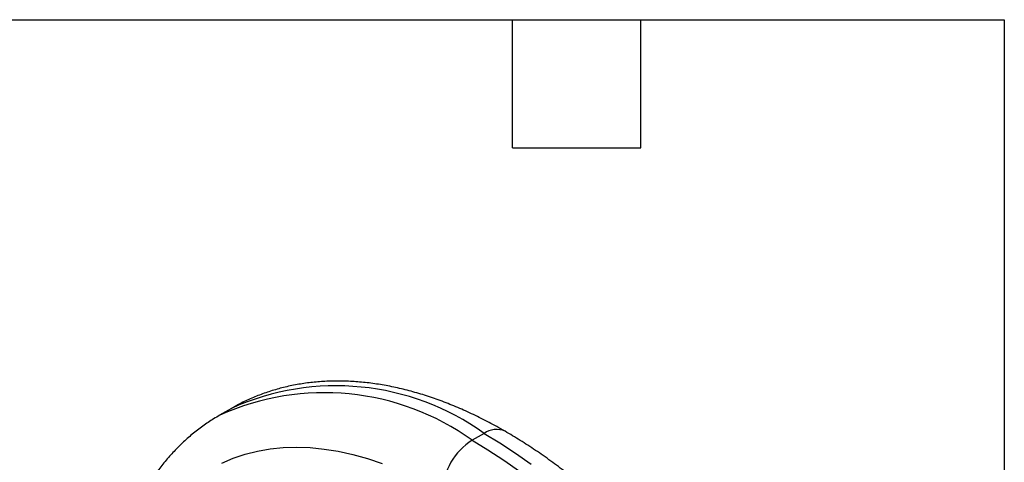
# Model space of a CAD drawing. Header units: millimetres. Extents: x 3 to 137, y 3 to 105.
# Tile 16 of 16: x 107 to 137, y 92 to 105. Entities that reach past the tile are written whole.
import ezdxf

# ---------------------------------------------------------------- set-up
doc = ezdxf.new("R2010")
doc.units = ezdxf.units.MM
doc.header["$LTSCALE"] = 0.5
doc.linetypes.add('SLD-Solid', pattern=[0])
doc.layers.add('TEXT', color=140, linetype='SLD-Solid', lineweight=25)

msp = doc.modelspace()

# ---------------------------------------------------------------- linework, layer by layer
for p, q in [((113.574, 93.225), (113.221, 93.021)), ((121.074, 92.482), (120.72, 92.278))]:
    msp.add_line(p, q)
at = {"flags": 128}
for points in [[(121.074, 92.482), (121.543, 92.199), (122.011, 91.893), (122.478, 91.564)], [(120.72, 92.278), (121.189, 91.995), (121.658, 91.689), (122.124, 91.36)], [(113.286, 91.598), (113.625, 91.743), (113.977, 91.862), (114.342, 91.954), (114.718, 92.02), (115.105, 92.06), (115.502, 92.072), (115.909, 92.058), (116.324, 92.017), (116.746, 91.949), (117.176, 91.855), (117.61, 91.734), (118.05, 91.587)]]:
    msp.add_lwpolyline(points, dxfattribs=at)
for centre, radius, start, end in [((116.681, 86.357), 7.538, 54.3521, 114.3374), ((116.326, 86.151), 7.54, 54.3574, 114.2764), ((121.441, 91.96), 0.638, 66.1917, 125.1246), ((121.742, 90.668), 1.907, 122.3869, 177.6131)]:
    msp.add_arc(centre, radius, start, end)
for points, knots in [([(121.699, 92.544), (121.617, 92.591), (121.381, 92.725), (120.991, 92.93), (120.526, 93.151), (120.062, 93.348), (119.598, 93.522), (119.136, 93.671), (118.677, 93.795), (118.221, 93.895), (117.77, 93.969), (117.324, 94.017), (116.886, 94.039), (116.455, 94.036), (116.033, 94.007), (115.621, 93.953), (115.219, 93.874), (114.829, 93.77), (114.451, 93.643), (114.086, 93.491), (113.796, 93.352), (113.633, 93.256), (113.582, 93.226)], [0, 0, 0, 0, 0.0288019, 0.0830259, 0.1372753, 0.1915048, 0.245684, 0.299776, 0.3537379, 0.4075212, 0.4610746, 0.5143468, 0.5672902, 0.6198654, 0.6720453, 0.7238182, 0.7751905, 0.8261868, 0.8768492, 0.9272353, 0.9774152, 1, 1, 1, 1]), ([(113.229, 93.022), (113.166, 92.986), (112.991, 92.887), (112.716, 92.698), (112.405, 92.459), (112.11, 92.197), (111.83, 91.914), (111.565, 91.61), (111.317, 91.286), (111.085, 90.942), (110.87, 90.578), (110.673, 90.196), (110.493, 89.794), (110.332, 89.375), (110.19, 88.938), (110.067, 88.485), (109.964, 88.017), (109.88, 87.534), (109.816, 87.038), (109.773, 86.53), (109.749, 86.011), (109.745, 85.481), (109.761, 84.943), (109.797, 84.396), (109.852, 83.843), (109.926, 83.283), (110.019, 82.719), (110.131, 82.15), (110.262, 81.578), (110.411, 81.004), (110.577, 80.428), (110.761, 79.852), (110.962, 79.277), (111.179, 78.703), (111.413, 78.132), (111.663, 77.564), (111.929, 77), (112.209, 76.442), (112.503, 75.89), (112.812, 75.345), (113.134, 74.807), (113.469, 74.279), (113.817, 73.761), (114.176, 73.253), (114.546, 72.756), (114.928, 72.272), (115.319, 71.802), (115.72, 71.345), (116.129, 70.903), (116.547, 70.476), (116.972, 70.066), (117.404, 69.672), (117.843, 69.297), (118.287, 68.94), (118.736, 68.602), (119.19, 68.284), (119.643, 67.988), (119.946, 67.809), (120.095, 67.72)], [0, 0, 0, 0, 0.009297, 0.026223, 0.043154, 0.060118, 0.077142, 0.09425, 0.11146, 0.128788, 0.146244, 0.16383, 0.181545, 0.19938, 0.217326, 0.235368, 0.25349, 0.271676, 0.289911, 0.30818, 0.326471, 0.344775, 0.36308, 0.381381, 0.399674, 0.417954, 0.43622, 0.454472, 0.472709, 0.490931, 0.509138, 0.527333, 0.545515, 0.563686, 0.581848, 0.600001, 0.618149, 0.636291, 0.65443, 0.672568, 0.690706, 0.708845, 0.726987, 0.745133, 0.763286, 0.781446, 0.799616, 0.817798, 0.835991, 0.854199, 0.872422, 0.890662, 0.90892, 0.927195, 0.945489, 0.963801, 0.98213, 1, 1, 1, 1]), ([(128.565, 67.243), (128.627, 67.278), (128.803, 67.377), (129.078, 67.566), (129.388, 67.806), (129.684, 68.068), (129.964, 68.35), (130.229, 68.654), (130.477, 68.978), (130.709, 69.322), (130.924, 69.686), (131.121, 70.069), (131.301, 70.47), (131.462, 70.89), (131.604, 71.326), (131.727, 71.779), (131.83, 72.248), (131.914, 72.73), (131.977, 73.226), (132.021, 73.734), (132.045, 74.254), (132.049, 74.783), (132.033, 75.321), (131.997, 75.868), (131.942, 76.421), (131.868, 76.981), (131.774, 77.546), (131.662, 78.114), (131.532, 78.686), (131.383, 79.261), (131.217, 79.836), (131.033, 80.412), (130.832, 80.987), (130.614, 81.561), (130.38, 82.132), (130.131, 82.7), (129.865, 83.264), (129.585, 83.822), (129.29, 84.375), (128.982, 84.92), (128.66, 85.457), (128.325, 85.985), (127.977, 86.504), (127.618, 87.012), (127.247, 87.508), (126.866, 87.992), (126.475, 88.463), (126.074, 88.92), (125.665, 89.362), (125.247, 89.788), (124.822, 90.199), (124.39, 90.592), (123.951, 90.967), (123.507, 91.325), (123.058, 91.663), (122.604, 91.98), (122.151, 92.277), (121.848, 92.456), (121.699, 92.544)], [0, 0, 0, 0, 0.009297, 0.026223, 0.043154, 0.060118, 0.077142, 0.09425, 0.11146, 0.128788, 0.146244, 0.16383, 0.181545, 0.19938, 0.217326, 0.235368, 0.25349, 0.271676, 0.289911, 0.30818, 0.326471, 0.344775, 0.36308, 0.381381, 0.399674, 0.417954, 0.43622, 0.454472, 0.472709, 0.490931, 0.509138, 0.527333, 0.545515, 0.563686, 0.581848, 0.600001, 0.618149, 0.636291, 0.65443, 0.672568, 0.690706, 0.708845, 0.726987, 0.745133, 0.763286, 0.781446, 0.799616, 0.817798, 0.835991, 0.854199, 0.872422, 0.890662, 0.90892, 0.927195, 0.945489, 0.963801, 0.98213, 1, 1, 1, 1])]:
    msp.add_open_spline(points, degree=3, knots=knots)
at = {"layer": 'TEXT'}
for p, q in [((3.175, 104.775), (136.525, 104.775)), ((121.92, 100.965), (121.92, 104.775)), ((125.73, 100.965), (125.73, 104.775)), ((136.525, 104.775), (136.525, 3.175)), ((121.92, 100.965), (125.73, 100.965))]:
    msp.add_line(p, q, dxfattribs=at)

doc.saveas('drawing.dxf')
